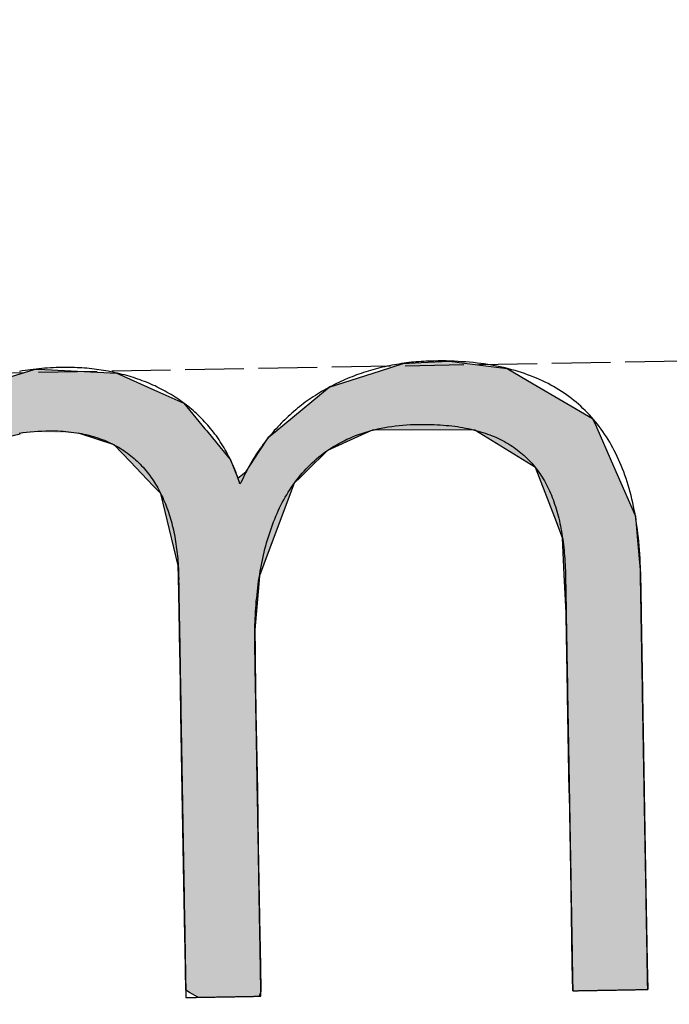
# Model space of a CAD drawing. Extents: x 1073 to 6773, y 5641 to 11966.
# Tile 9 of 58: x 3130 to 3185, y 8056 to 8139. Entities that reach past the tile are written whole.
import ezdxf

# ---------------------------------------------------------------- set-up
doc = ezdxf.new("R2010")
doc.units = 0
doc.linetypes.add('GEN3', pattern=[6.25, 5, -1.25])
doc.layers.get('0').update_dxf_attribs({"linetype": 'CONTINUOUS'})
doc.layers.add('3', color=6, linetype='GEN3')
doc.layers.add('LOGO', color=7, linetype='CONTINUOUS')

# ---------------------------------------------------------------- blocks, each defined once
blk = doc.blocks.new('*U19')
at = {"layer": 'LOGO', "color": 30, "linetype": 'CONTINUOUS'}
for p, q in [((2.813, 7.694), (3.015, 7.752)), ((3.015, 7.752), (3.042, 7.759)), ((3.042, 7.759), (3.157, 7.752)), ((3.157, 7.752), (4.045, 7.694)), ((7.287, 7.667), (7.566, 7.752)), ((7.566, 7.752), (7.79, 7.759)), ((7.79, 7.759), (8.127, 7.77)), ((8.127, 7.77), (8.205, 7.759)), ((8.205, 7.759), (8.257, 7.752)), ((8.257, 7.752), (8.845, 7.667)), ((2.06, 7.482), (2.813, 7.694)), ((4.045, 7.694), (4.497, 7.482)), ((6.653, 7.474), (7.287, 7.667)), ((8.845, 7.667), (9.162, 7.474)), ((0.001, 7.533), (0.181, 7.555)), ((0.001, 7.309), (0.001, 7.533)), ((0.845, 7.555), (0.845, 7.533)), ((0.845, 7.533), (0.85, 7.309)), ((1.842, 7.311), (2.06, 7.482)), ((4.497, 7.482), (4.86, 7.311)), ((6.099, 7.034), (6.653, 7.474)), ((9.162, 7.474), (9.885, 7.034)), ((0.001, 7.286), (0.001, 7.309)), ((0.001, 6.803), (0.001, 7.286)), ((0.85, 7.309), (0.85, 7.286)), ((0.85, 7.286), (0.85, 6.803)), ((1.434, 6.99), (1.842, 7.311)), ((4.86, 7.311), (5.115, 6.99)), ((5.98, 6.939), (6.099, 7.034)), ((9.885, 7.034), (9.925, 6.939)), ((1.316, 6.897), (1.401, 6.964)), ((1.401, 6.964), (1.434, 6.99)), ((2.84, 6.964), (2.53, 6.897)), ((3.996, 6.812), (3.56, 6.964)), ((5.115, 6.99), (5.136, 6.964)), ((5.136, 6.964), (5.257, 6.812)), ((5.9, 6.876), (5.98, 6.939)), ((7.185, 6.939), (7.036, 6.876)), ((8.433, 6.916), (7.185, 6.939)), ((9.17, 6.443), (8.433, 6.916)), ((9.925, 6.939), (9.934, 6.916)), ((9.934, 6.916), (10.131, 6.443)), ((0.001, 6.712), (0.001, 6.803)), ((0.85, 6.803), (0.85, 6.712)), ((1.046, 6.535), (1.277, 6.846)), ((1.277, 6.846), (1.316, 6.897)), ((2.292, 6.846), (1.767, 6.535)), ((2.53, 6.897), (2.292, 6.846)), ((4.188, 6.604), (3.996, 6.812)), ((5.257, 6.812), (5.423, 6.604)), ((5.779, 6.698), (5.9, 6.876)), ((7.036, 6.876), (6.617, 6.698)), ((0.001, 6.295), (0.001, 6.712)), ((0.85, 6.712), (0.85, 6.295)), ((5.614, 6.454), (5.779, 6.698)), ((6.617, 6.698), (6.362, 6.454)), ((4.399, 6.376), (4.188, 6.604)), ((5.423, 6.604), (5.511, 6.376)), ((0.9, 6.291), (1.025, 6.507)), ((1.025, 6.507), (1.046, 6.535)), ((1.75, 6.507), (1.612, 6.291)), ((1.767, 6.535), (1.75, 6.507)), ((5.511, 6.376), (5.614, 6.454)), ((6.362, 6.454), (6.28, 6.376)), ((9.397, 5.823), (9.17, 6.443)), ((10.131, 6.443), (10.39, 5.823)), ((4.468, 6.301), (4.399, 6.376)), ((4.557, 6.205), (4.468, 6.301)), ((6.202, 6.301), (6.163, 6.205)), ((6.28, 6.376), (6.202, 6.301)), ((0.001, 6.281), (0.001, 6.295)), ((0.001, 5.503), (0.001, 6.281)), ((0.85, 6.295), (0.878, 6.281)), ((0.893, 6.281), (0.9, 6.291)), ((1.606, 6.281), (1.111, 5.503)), ((1.612, 6.291), (1.606, 6.281)), ((4.757, 5.314), (4.557, 6.205)), ((6.163, 6.205), (5.811, 5.314)), ((9.489, 5.571), (9.397, 5.823)), ((10.39, 5.823), (10.408, 5.571)), ((9.503, 5.116), (9.489, 5.571)), ((10.408, 5.571), (10.44, 5.116)), ((0.001, 5.329), (0.001, 5.503)), ((1.111, 5.503), (1.086, 5.329)), ((0.001, 4.204), (0.001, 5.329)), ((1.086, 5.329), (0.923, 4.204)), ((4.758, 5.172), (4.757, 5.314)), ((5.811, 5.314), (5.754, 5.172)), ((4.759, 4.976), (4.758, 5.172)), ((5.754, 5.172), (5.734, 4.976)), ((9.517, 4.651), (9.503, 5.116)), ((10.44, 5.116), (10.44, 4.651)), ((4.759, 4.505), (4.759, 4.976)), ((5.734, 4.976), (5.686, 4.505)), ((9.518, 4.612), (9.517, 4.651)), ((9.518, 3.669), (9.518, 4.612)), ((10.44, 4.651), (10.44, 4.612)), ((10.44, 4.612), (10.44, 3.669)), ((4.759, 4.232), (4.759, 4.505)), ((5.686, 4.505), (5.683, 4.232)), ((0.001, 3.797), (0.001, 4.204)), ((0.923, 4.204), (0.923, 3.797)), ((4.759, 4.133), (4.759, 4.232)), ((4.759, 3.491), (4.759, 4.133)), ((5.683, 4.232), (5.682, 4.133)), ((5.682, 4.133), (5.682, 3.491)), ((0.001, 2.974), (0.001, 3.797)), ((0.923, 3.797), (0.923, 2.974)), ((9.518, 3.638), (9.518, 3.669)), ((9.518, 2.442), (9.518, 3.638)), ((10.44, 3.669), (10.44, 3.638)), ((10.44, 3.638), (10.44, 2.442)), ((4.759, 2.536), (4.759, 3.491)), ((5.682, 3.491), (5.682, 2.536)), ((0.001, 1.752), (0.001, 2.974)), ((0.923, 2.974), (0.923, 1.752)), ((4.759, 1.85), (4.759, 2.536)), ((5.682, 2.536), (5.682, 1.85)), ((9.518, 2.421), (9.518, 2.442)), ((10.44, 2.442), (10.44, 2.421)), ((9.518, 1.24), (9.518, 2.421)), ((10.44, 2.421), (10.44, 1.24)), ((4.759, 0.756), (4.759, 1.85)), ((5.682, 1.85), (5.682, 0.756)), ((0.001, 0.978), (0.001, 1.752)), ((0.923, 1.752), (0.923, 0.978)), ((9.518, 1.229), (9.518, 1.24)), ((9.518, 0.336), (9.518, 1.229)), ((10.44, 1.24), (10.44, 1.229)), ((10.44, 1.229), (10.44, 0.336)), ((0.001, 0.45), (0.001, 0.978)), ((0.923, 0.978), (0.923, 0.45)), ((4.759, 0.594), (4.759, 0.756)), ((5.682, 0.756), (5.682, 0.594)), ((4.759, 0.089), (4.759, 0.594)), ((5.682, 0.594), (5.682, 0.089)), ((0.001, 0.251), (0.001, 0.45)), ((0.923, 0.45), (0.923, 0.251)), ((0.001, 0.095), (0.001, 0.251)), ((0.923, 0.251), (0.923, 0.095)), ((9.518, 0.333), (9.518, 0.336)), ((9.518, 0), (9.518, 0.333)), ((10.44, 0.336), (10.44, 0.333)), ((10.44, 0.333), (10.44, 0)), ((0.001, 0), (0.001, 0.095)), ((0.923, 0.095), (0.923, 0)), ((4.806, 0.06), (4.759, 0.089)), ((4.904, 0), (4.806, 0.06)), ((5.682, 0.06), (5.659, 0)), ((5.682, 0.089), (5.682, 0.06))]:
    blk.add_line(p, q, dxfattribs=at)
at = {"layer": 'LOGO', "color": 30, "linetype": 'CONTINUOUS', "extrusion": (0, 0, -1)}
for points in [[(-3.015, 7.752), (-4.045, 7.694), (-2.813, 7.694)], [(-3.042, 7.759), (-3.157, 7.752), (-3.015, 7.752)], [(-3.015, 7.752), (-3.157, 7.752), (-4.045, 7.694)], [(-7.566, 7.752), (-8.845, 7.667), (-7.287, 7.667)], [(-7.79, 7.759), (-8.257, 7.752), (-7.566, 7.752)], [(-7.566, 7.752), (-8.257, 7.752), (-8.845, 7.667)], [(-8.127, 7.77), (-8.205, 7.759), (-7.79, 7.759)], [(-7.79, 7.759), (-8.205, 7.759), (-8.257, 7.752)], [(-2.813, 7.694), (-4.497, 7.482), (-2.06, 7.482)], [(-2.813, 7.694), (-4.045, 7.694), (-4.497, 7.482)], [(-7.287, 7.667), (-9.162, 7.474), (-6.653, 7.474)], [(-7.287, 7.667), (-8.845, 7.667), (-9.162, 7.474)], [(-0.181, 7.555), (-0.845, 7.533), (-0.001, 7.533)], [(-0.001, 7.533), (-0.85, 7.309), (-0.001, 7.309)], [(-0.001, 7.533), (-0.845, 7.533), (-0.85, 7.309)], [(-0.181, 7.555), (-0.845, 7.555), (-0.845, 7.533)], [(-2.06, 7.482), (-4.86, 7.311), (-1.842, 7.311)], [(-2.06, 7.482), (-4.497, 7.482), (-4.86, 7.311)], [(-6.653, 7.474), (-9.885, 7.034), (-6.099, 7.034)], [(-6.653, 7.474), (-9.162, 7.474), (-9.885, 7.034)], [(-0.001, 7.309), (-0.85, 7.286), (-0.001, 7.286)], [(-0.001, 7.309), (-0.85, 7.309), (-0.85, 7.286)], [(-0.001, 7.286), (-0.85, 6.803), (-0.001, 6.803)], [(-0.001, 7.286), (-0.85, 7.286), (-0.85, 6.803)], [(-1.842, 7.311), (-5.115, 6.99), (-1.434, 6.99)], [(-1.842, 7.311), (-4.86, 7.311), (-5.115, 6.99)], [(-6.099, 7.034), (-9.925, 6.939), (-5.98, 6.939)], [(-6.099, 7.034), (-9.885, 7.034), (-9.925, 6.939)], [(-1.401, 6.964), (-2.53, 6.897), (-1.316, 6.897)], [(-1.434, 6.99), (-2.84, 6.964), (-1.401, 6.964)], [(-1.401, 6.964), (-2.84, 6.964), (-2.53, 6.897)], [(-1.434, 6.99), (-2.96, 6.99), (-2.84, 6.964)], [(-2.96, 6.99), (-5.136, 6.964), (-3.56, 6.964)], [(-2.96, 6.99), (-5.115, 6.99), (-5.136, 6.964)], [(-3.56, 6.964), (-5.257, 6.812), (-3.996, 6.812)], [(-3.56, 6.964), (-5.136, 6.964), (-5.257, 6.812)], [(-5.98, 6.939), (-7.036, 6.876), (-5.9, 6.876)], [(-5.98, 6.939), (-7.185, 6.939), (-7.036, 6.876)], [(-7.185, 6.939), (-9.934, 6.916), (-8.433, 6.916)], [(-7.185, 6.939), (-9.925, 6.939), (-9.934, 6.916)], [(-8.433, 6.916), (-10.131, 6.443), (-9.17, 6.443)], [(-8.433, 6.916), (-9.934, 6.916), (-10.131, 6.443)], [(-0.001, 6.803), (-0.85, 6.712), (-0.001, 6.712)], [(-0.001, 6.803), (-0.85, 6.803), (-0.85, 6.712)], [(-1.277, 6.846), (-1.767, 6.535), (-1.046, 6.535)], [(-1.316, 6.897), (-2.292, 6.846), (-1.277, 6.846)], [(-1.277, 6.846), (-2.292, 6.846), (-1.767, 6.535)], [(-1.316, 6.897), (-2.53, 6.897), (-2.292, 6.846)], [(-3.996, 6.812), (-5.423, 6.604), (-4.188, 6.604)], [(-3.996, 6.812), (-5.257, 6.812), (-5.423, 6.604)], [(-5.9, 6.876), (-6.617, 6.698), (-5.779, 6.698)], [(-5.9, 6.876), (-7.036, 6.876), (-6.617, 6.698)], [(-0.001, 6.712), (-0.85, 6.295), (-0.001, 6.295)], [(-0.001, 6.712), (-0.85, 6.712), (-0.85, 6.295)], [(-5.779, 6.698), (-6.362, 6.454), (-5.614, 6.454)], [(-5.779, 6.698), (-6.617, 6.698), (-6.362, 6.454)], [(-4.188, 6.604), (-5.511, 6.376), (-4.399, 6.376)], [(-4.188, 6.604), (-5.423, 6.604), (-5.511, 6.376)], [(-1.025, 6.507), (-1.612, 6.291), (-0.9, 6.291)], [(-1.046, 6.535), (-1.75, 6.507), (-1.025, 6.507)], [(-1.025, 6.507), (-1.75, 6.507), (-1.612, 6.291)], [(-1.046, 6.535), (-1.767, 6.535), (-1.75, 6.507)], [(-5.614, 6.454), (-6.28, 6.376), (-5.511, 6.376)], [(-5.614, 6.454), (-6.362, 6.454), (-6.28, 6.376)], [(-9.17, 6.443), (-10.39, 5.823), (-9.397, 5.823)], [(-9.17, 6.443), (-10.131, 6.443), (-10.39, 5.823)], [(-4.399, 6.376), (-6.202, 6.301), (-4.468, 6.301)], [(-4.399, 6.376), (-6.28, 6.376), (-6.202, 6.301)], [(-4.468, 6.301), (-6.163, 6.205), (-4.557, 6.205)], [(-4.468, 6.301), (-6.202, 6.301), (-6.163, 6.205)], [(-0.001, 6.295), (-0.878, 6.281), (-0.001, 6.281)], [(-0.001, 6.295), (-0.85, 6.295), (-0.878, 6.281)], [(-0.001, 6.281), (-1.111, 5.503), (-0.001, 5.503)], [(-0.001, 6.281), (-1.606, 6.281), (-1.111, 5.503)], [(-0.9, 6.291), (-1.606, 6.281), (-0.893, 6.281)], [(-0.9, 6.291), (-1.612, 6.291), (-1.606, 6.281)], [(-4.557, 6.205), (-5.811, 5.314), (-4.757, 5.314)], [(-4.557, 6.205), (-6.163, 6.205), (-5.811, 5.314)], [(-9.397, 5.823), (-10.408, 5.571), (-9.489, 5.571)], [(-9.397, 5.823), (-10.39, 5.823), (-10.408, 5.571)], [(-9.489, 5.571), (-10.44, 5.116), (-9.503, 5.116)], [(-9.489, 5.571), (-10.408, 5.571), (-10.44, 5.116)], [(-0.001, 5.503), (-1.086, 5.329), (-0.001, 5.329)], [(-0.001, 5.503), (-1.111, 5.503), (-1.086, 5.329)], [(-0.001, 5.329), (-0.923, 4.204), (-0.001, 4.204)], [(-0.001, 5.329), (-1.086, 5.329), (-0.923, 4.204)], [(-4.757, 5.314), (-5.754, 5.172), (-4.758, 5.172)], [(-4.757, 5.314), (-5.811, 5.314), (-5.754, 5.172)], [(-4.758, 5.172), (-5.734, 4.976), (-4.759, 4.976)], [(-4.758, 5.172), (-5.754, 5.172), (-5.734, 4.976)], [(-9.503, 5.116), (-10.44, 4.651), (-9.517, 4.651)], [(-9.503, 5.116), (-10.44, 5.116), (-10.44, 4.651)], [(-4.759, 4.976), (-5.686, 4.505), (-4.759, 4.505)], [(-4.759, 4.976), (-5.734, 4.976), (-5.686, 4.505)], [(-9.517, 4.651), (-10.44, 4.612), (-9.518, 4.612)], [(-9.517, 4.651), (-10.44, 4.651), (-10.44, 4.612)], [(-9.518, 4.612), (-10.44, 3.669), (-9.518, 3.669)], [(-9.518, 4.612), (-10.44, 4.612), (-10.44, 3.669)], [(-4.759, 4.505), (-5.683, 4.232), (-4.759, 4.232)], [(-4.759, 4.505), (-5.686, 4.505), (-5.683, 4.232)], [(-0.001, 4.204), (-0.923, 3.797), (-0.001, 3.797)], [(-0.001, 4.204), (-0.923, 4.204), (-0.923, 3.797)], [(-4.759, 4.232), (-5.682, 4.133), (-4.759, 4.133)], [(-4.759, 4.232), (-5.683, 4.232), (-5.682, 4.133)], [(-4.759, 4.133), (-5.682, 3.491), (-4.759, 3.491)], [(-4.759, 4.133), (-5.682, 4.133), (-5.682, 3.491)], [(-0.001, 3.797), (-0.923, 2.974), (-0.001, 2.974)], [(-0.001, 3.797), (-0.923, 3.797), (-0.923, 2.974)], [(-9.518, 3.669), (-10.44, 3.638), (-9.518, 3.638)], [(-9.518, 3.669), (-10.44, 3.669), (-10.44, 3.638)], [(-9.518, 3.638), (-10.44, 2.442), (-9.518, 2.442)], [(-9.518, 3.638), (-10.44, 3.638), (-10.44, 2.442)], [(-4.759, 3.491), (-5.682, 2.536), (-4.759, 2.536)], [(-4.759, 3.491), (-5.682, 3.491), (-5.682, 2.536)], [(-0.001, 2.974), (-0.923, 1.752), (-0.001, 1.752)], [(-0.001, 2.974), (-0.923, 2.974), (-0.923, 1.752)], [(-4.759, 2.536), (-5.682, 1.85), (-4.759, 1.85)], [(-4.759, 2.536), (-5.682, 2.536), (-5.682, 1.85)], [(-9.518, 2.442), (-10.44, 2.421), (-9.518, 2.421)], [(-9.518, 2.442), (-10.44, 2.442), (-10.44, 2.421)], [(-9.518, 2.421), (-10.44, 1.24), (-9.518, 1.24)], [(-9.518, 2.421), (-10.44, 2.421), (-10.44, 1.24)], [(-4.759, 1.85), (-5.682, 0.756), (-4.759, 0.756)], [(-4.759, 1.85), (-5.682, 1.85), (-5.682, 0.756)], [(-0.001, 1.752), (-0.923, 0.978), (-0.001, 0.978)], [(-0.001, 1.752), (-0.923, 1.752), (-0.923, 0.978)], [(-9.518, 1.24), (-10.44, 1.229), (-9.518, 1.229)], [(-9.518, 1.24), (-10.44, 1.24), (-10.44, 1.229)], [(-9.518, 1.229), (-10.44, 0.336), (-9.518, 0.336)], [(-9.518, 1.229), (-10.44, 1.229), (-10.44, 0.336)], [(-0.001, 0.978), (-0.923, 0.45), (-0.001, 0.45)], [(-0.001, 0.978), (-0.923, 0.978), (-0.923, 0.45)], [(-4.759, 0.756), (-5.682, 0.594), (-4.759, 0.594)], [(-4.759, 0.756), (-5.682, 0.756), (-5.682, 0.594)], [(-4.759, 0.594), (-5.682, 0.089), (-4.759, 0.089)], [(-4.759, 0.594), (-5.682, 0.594), (-5.682, 0.089)], [(-0.001, 0.45), (-0.923, 0.251), (-0.001, 0.251)], [(-0.001, 0.45), (-0.923, 0.45), (-0.923, 0.251)], [(-0.001, 0.251), (-0.923, 0.095), (-0.001, 0.095)], [(-0.001, 0.251), (-0.923, 0.251), (-0.923, 0.095)], [(-9.518, 0.336), (-10.44, 0.333), (-9.518, 0.333)], [(-9.518, 0.336), (-10.44, 0.336), (-10.44, 0.333)], [(-9.518, 0.333), (-10.44, 0), (-9.518, 0)], [(-9.518, 0.333), (-10.44, 0.333), (-10.44, 0)], [(-0.001, 0.095), (-0.923, 0), (-0.001, 0)], [(-0.001, 0.095), (-0.923, 0.095), (-0.923, 0)], [(-4.759, 0.089), (-5.682, 0.06), (-4.806, 0.06)], [(-4.759, 0.089), (-5.682, 0.089), (-5.682, 0.06)], [(-4.806, 0.06), (-5.659, 0), (-4.904, 0)], [(-4.806, 0.06), (-5.682, 0.06), (-5.659, 0)]]:
    blk.add_solid(points, dxfattribs=at)
blk = doc.blocks.new('KLAUS')
at = {"layer": 'LOGO'}
blk.add_polyline3d([(2.83, 6.978, 0), (2.875, 6.983, 0), (2.92, 6.987, 0), (2.966, 6.991, 0), (3.013, 6.994, 0), (3.061, 6.996, 0), (3.109, 6.997, 0), (3.157, 6.998, 0), (3.199, 6.998, 0), (3.234, 6.998, 0), (3.269, 6.997, 0), (3.304, 6.995, 0), (3.338, 6.993, 0), (3.372, 6.99, 0), (3.405, 6.987, 0), (3.438, 6.983, 0), (3.47, 6.979, 0), (3.502, 6.974, 0), (3.533, 6.969, 0), (3.564, 6.963, 0), (3.595, 6.957, 0), (3.625, 6.951, 0), (3.654, 6.944, 0), (3.684, 6.936, 0), (3.712, 6.928, 0), (3.741, 6.919, 0), (3.768, 6.91, 0), (3.796, 6.901, 0), (3.823, 6.891, 0), (3.849, 6.881, 0), (3.876, 6.87, 0), (3.901, 6.859, 0), (3.926, 6.847, 0), (3.951, 6.835, 0), (3.976, 6.823, 0), (4, 6.81, 0), (4.023, 6.796, 0), (4.047, 6.783, 0), (4.069, 6.768, 0), (4.092, 6.754, 0), (4.114, 6.739, 0), (4.135, 6.724, 0), (4.156, 6.708, 0), (4.177, 6.692, 0), (4.197, 6.675, 0), (4.217, 6.658, 0), (4.237, 6.641, 0), (4.256, 6.623, 0), (4.275, 6.605, 0), (4.293, 6.587, 0), (4.311, 6.568, 0), (4.329, 6.549, 0), (4.346, 6.53, 0), (4.363, 6.51, 0), (4.379, 6.49, 0), (4.395, 6.47, 0), (4.411, 6.449, 0), (4.426, 6.428, 0), (4.441, 6.407, 0), (4.456, 6.385, 0), (4.47, 6.363, 0), (4.484, 6.341, 0), (4.497, 6.318, 0), (4.51, 6.295, 0), (4.523, 6.272, 0), (4.535, 6.248, 0), (4.547, 6.225, 0), (4.559, 6.2, 0), (4.57, 6.176, 0), (4.581, 6.152, 0), (4.592, 6.127, 0), (4.602, 6.102, 0), (4.612, 6.076, 0), (4.622, 6.05, 0), (4.631, 6.025, 0), (4.64, 5.998, 0), (4.649, 5.972, 0), (4.657, 5.945, 0), (4.665, 5.918, 0), (4.672, 5.891, 0), (4.679, 5.864, 0), (4.686, 5.837, 0), (4.693, 5.809, 0), (4.699, 5.781, 0), (4.705, 5.753, 0), (4.711, 5.724, 0), (4.716, 5.696, 0), (4.721, 5.667, 0), (4.726, 5.638, 0), (4.73, 5.609, 0), (4.734, 5.58, 0), (4.738, 5.55, 0), (4.741, 5.52, 0), (4.745, 5.491, 0), (4.747, 5.461, 0), (4.75, 5.43, 0), (4.752, 5.4, 0), (4.754, 5.37, 0), (4.756, 5.339, 0), (4.757, 5.308, 0), (4.758, 5.277, 0), (4.759, 5.246, 0), (4.76, 5.215, 0), (4.76, 5.184, 0), (4.76, 5.153, 0), (4.759, 5.124, 0), (4.759, 5.122, 0), (4.759, 5.117, 0), (4.759, 5.109, 0), (4.759, 5.098, 0), (4.759, 5.084, 0), (4.759, 5.067, 0), (4.759, 5.047, 0), (4.759, 5.024, 0), (4.759, 4.999, 0), (4.759, 4.971, 0), (4.759, 4.94, 0), (4.759, 4.907, 0), (4.759, 4.872, 0), (4.759, 4.834, 0), (4.759, 4.794, 0), (4.759, 4.751, 0), (4.759, 4.707, 0), (4.759, 4.66, 0), (4.759, 4.611, 0), (4.759, 4.561, 0), (4.759, 4.508, 0), (4.759, 4.454, 0), (4.759, 4.397, 0), (4.759, 4.34, 0), (4.759, 4.28, 0), (4.759, 4.219, 0), (4.759, 4.156, 0), (4.759, 4.092, 0), (4.759, 4.027, 0), (4.759, 3.96, 0), (4.759, 3.892, 0), (4.759, 3.823, 0), (4.759, 3.753, 0), (4.759, 3.682, 0), (4.759, 3.61, 0), (4.759, 3.536, 0), (4.759, 3.463, 0), (4.759, 3.388, 0), (4.759, 3.312, 0), (4.759, 3.236, 0), (4.759, 3.16, 0), (4.759, 3.082, 0), (4.759, 3.005, 0), (4.759, 2.927, 0), (4.759, 2.849, 0), (4.759, 2.77, 0), (4.759, 2.691, 0), (4.759, 2.613, 0), (4.759, 2.534, 0), (4.759, 2.455, 0), (4.759, 2.376, 0), (4.759, 2.298, 0), (4.759, 2.219, 0), (4.759, 2.141, 0), (4.759, 2.063, 0), (4.759, 1.986, 0), (4.759, 1.909, 0), (4.759, 1.833, 0), (4.759, 1.757, 0), (4.759, 1.682, 0), (4.759, 1.608, 0), (4.759, 1.535, 0), (4.759, 1.462, 0), (4.759, 1.391, 0), (4.759, 1.32, 0), (4.759, 1.251, 0), (4.759, 1.183, 0), (4.759, 1.116, 0), (4.759, 1.05, 0), (4.759, 0.985, 0), (4.759, 0.922, 0), (4.759, 0.861, 0), (4.759, 0.801, 0), (4.759, 0.743, 0), (4.759, 0.686, 0), (4.759, 0.631, 0), (4.759, 0.578, 0), (4.759, 0.527, 0), (4.759, 0.478, 0), (4.759, 0.43, 0), (4.759, 0.385, 0), (4.759, 0.342, 0), (4.759, 0.301, 0), (4.759, 0.263, 0), (4.759, 0.227, 0), (4.759, 0.193, 0), (4.759, 0.162, 0), (4.759, 0.133, 0), (4.759, 0.107, 0), (4.759, 0.083, 0), (4.759, 0.063, 0), (4.759, 0.045, 0), (4.759, 0.03, 0), (4.759, 0.018, 0), (4.759, 0.009, 0), (4.759, 0.003, 0), (4.759, 0, 0), (4.76, 0, 0), (4.76, 0, 0), (4.761, 0, 0), (4.763, 0, 0), (4.765, 0, 0), (4.768, 0, 0), (4.772, 0, 0), (4.775, 0, 0), (4.78, 0, 0), (4.785, 0, 0), (4.79, 0, 0), (4.796, 0, 0), (4.802, 0, 0), (4.808, 0, 0), (4.815, 0, 0), (4.823, 0, 0), (4.831, 0, 0), (4.839, 0, 0), (4.848, 0, 0), (4.856, 0, 0), (4.866, 0, 0), (4.875, 0, 0), (4.885, 0, 0), (4.896, 0, 0), (4.906, 0, 0), (4.917, 0, 0), (4.928, 0, 0), (4.94, 0, 0), (4.951, 0, 0), (4.963, 0, 0), (4.975, 0, 0), (4.988, 0, 0), (5, 0, 0), (5.013, 0, 0), (5.026, 0, 0), (5.039, 0, 0), (5.052, 0, 0), (5.066, 0, 0), (5.079, 0, 0), (5.093, 0, 0), (5.106, 0, 0), (5.12, 0, 0), (5.134, 0, 0), (5.148, 0, 0), (5.162, 0, 0), (5.176, 0, 0), (5.191, 0, 0), (5.205, 0, 0), (5.219, 0, 0), (5.233, 0, 0), (5.247, 0, 0), (5.261, 0, 0), (5.276, 0, 0), (5.29, 0, 0), (5.304, 0, 0), (5.318, 0, 0), (5.332, 0, 0), (5.345, 0, 0), (5.359, 0, 0), (5.373, 0, 0), (5.386, 0, 0), (5.399, 0, 0), (5.412, 0, 0), (5.425, 0, 0), (5.438, 0, 0), (5.451, 0, 0), (5.463, 0, 0), (5.475, 0, 0), (5.487, 0, 0), (5.499, 0, 0), (5.51, 0, 0), (5.522, 0, 0), (5.532, 0, 0), (5.543, 0, 0), (5.553, 0, 0), (5.564, 0, 0), (5.573, 0, 0), (5.583, 0, 0), (5.592, 0, 0), (5.6, 0, 0), (5.609, 0, 0), (5.617, 0, 0), (5.624, 0, 0), (5.631, 0, 0), (5.638, 0, 0), (5.644, 0, 0), (5.65, 0, 0), (5.655, 0, 0), (5.66, 0, 0), (5.665, 0, 0), (5.669, 0, 0), (5.672, 0, 0), (5.675, 0, 0), (5.678, 0, 0), (5.68, 0, 0), (5.681, 0, 0), (5.682, 0, 0), (5.682, 0, 0), (5.682, 0.001, 0), (5.682, 0.006, 0), (5.682, 0.013, 0), (5.682, 0.022, 0), (5.682, 0.034, 0), (5.682, 0.048, 0), (5.682, 0.065, 0), (5.682, 0.084, 0), (5.682, 0.105, 0), (5.682, 0.129, 0), (5.682, 0.154, 0), (5.682, 0.182, 0), (5.682, 0.212, 0), (5.682, 0.243, 0), (5.682, 0.277, 0), (5.682, 0.312, 0), (5.682, 0.35, 0), (5.682, 0.389, 0), (5.682, 0.429, 0), (5.682, 0.472, 0), (5.682, 0.516, 0), (5.682, 0.561, 0), (5.682, 0.608, 0), (5.682, 0.656, 0), (5.682, 0.706, 0), (5.682, 0.757, 0), (5.682, 0.809, 0), (5.682, 0.863, 0), (5.682, 0.918, 0), (5.682, 0.973, 0), (5.682, 1.03, 0), (5.682, 1.088, 0), (5.682, 1.146, 0), (5.682, 1.206, 0), (5.682, 1.266, 0), (5.682, 1.327, 0), (5.682, 1.389, 0), (5.682, 1.451, 0), (5.682, 1.514, 0), (5.682, 1.578, 0), (5.682, 1.642, 0), (5.682, 1.706, 0), (5.682, 1.771, 0), (5.682, 1.836, 0), (5.682, 1.901, 0), (5.682, 1.967, 0), (5.682, 2.032, 0), (5.682, 2.098, 0), (5.682, 2.164, 0), (5.682, 2.23, 0), (5.682, 2.295, 0), (5.682, 2.361, 0), (5.682, 2.426, 0), (5.682, 2.491, 0), (5.682, 2.556, 0), (5.682, 2.621, 0), (5.682, 2.685, 0), (5.682, 2.748, 0), (5.682, 2.811, 0), (5.682, 2.874, 0), (5.682, 2.936, 0), (5.682, 2.997, 0), (5.682, 3.057, 0), (5.682, 3.117, 0), (5.682, 3.176, 0), (5.682, 3.234, 0), (5.682, 3.291, 0), (5.682, 3.346, 0), (5.682, 3.401, 0), (5.682, 3.455, 0), (5.682, 3.507, 0), (5.682, 3.559, 0), (5.682, 3.609, 0), (5.682, 3.657, 0), (5.682, 3.704, 0), (5.682, 3.75, 0), (5.682, 3.794, 0), (5.682, 3.837, 0), (5.682, 3.878, 0), (5.682, 3.917, 0), (5.682, 3.955, 0), (5.682, 3.991, 0), (5.682, 4.025, 0), (5.682, 4.057, 0), (5.682, 4.087, 0), (5.682, 4.115, 0), (5.682, 4.141, 0), (5.682, 4.165, 0), (5.682, 4.187, 0), (5.682, 4.206, 0), (5.682, 4.223, 0), (5.682, 4.238, 0), (5.682, 4.25, 0), (5.682, 4.26, 0), (5.682, 4.268, 0), (5.682, 4.273, 0), (5.682, 4.275, 0), (5.682, 4.304, 0), (5.682, 4.347, 0), (5.683, 4.39, 0), (5.684, 4.433, 0), (5.685, 4.476, 0), (5.687, 4.519, 0), (5.688, 4.562, 0), (5.691, 4.604, 0), (5.693, 4.647, 0), (5.696, 4.689, 0), (5.699, 4.732, 0), (5.703, 4.774, 0), (5.706, 4.816, 0), (5.71, 4.858, 0), (5.715, 4.899, 0), (5.72, 4.941, 0), (5.725, 4.982, 0), (5.731, 5.023, 0), (5.737, 5.064, 0), (5.743, 5.105, 0), (5.75, 5.145, 0), (5.757, 5.186, 0), (5.764, 5.226, 0), (5.772, 5.266, 0), (5.78, 5.305, 0), (5.789, 5.345, 0), (5.798, 5.384, 0), (5.807, 5.422, 0), (5.817, 5.461, 0), (5.827, 5.499, 0), (5.838, 5.537, 0), (5.849, 5.575, 0), (5.861, 5.612, 0), (5.873, 5.649, 0), (5.885, 5.686, 0), (5.898, 5.722, 0), (5.911, 5.758, 0), (5.925, 5.794, 0), (5.939, 5.829, 0), (5.954, 5.864, 0), (5.969, 5.899, 0), (5.984, 5.933, 0), (6, 5.967, 0), (6.017, 6, 0), (6.034, 6.034, 0), (6.051, 6.066, 0), (6.069, 6.098, 0), (6.088, 6.13, 0), (6.107, 6.161, 0), (6.126, 6.192, 0), (6.146, 6.223, 0), (6.167, 6.253, 0), (6.188, 6.282, 0), (6.209, 6.311, 0), (6.231, 6.34, 0), (6.254, 6.368, 0), (6.277, 6.396, 0), (6.301, 6.423, 0), (6.325, 6.449, 0), (6.35, 6.475, 0), (6.375, 6.501, 0), (6.401, 6.526, 0), (6.427, 6.55, 0), (6.454, 6.574, 0), (6.482, 6.597, 0), (6.51, 6.62, 0), (6.539, 6.642, 0), (6.568, 6.664, 0), (6.598, 6.685, 0), (6.629, 6.705, 0), (6.66, 6.725, 0), (6.691, 6.744, 0), (6.724, 6.762, 0), (6.757, 6.78, 0), (6.79, 6.798, 0), (6.824, 6.814, 0), (6.859, 6.83, 0), (6.894, 6.845, 0), (6.93, 6.86, 0), (6.967, 6.874, 0), (7.004, 6.887, 0), (7.042, 6.9, 0), (7.081, 6.911, 0), (7.12, 6.922, 0), (7.16, 6.933, 0), (7.201, 6.942, 0), (7.242, 6.951, 0), (7.284, 6.959, 0), (7.326, 6.967, 0), (7.37, 6.974, 0), (7.414, 6.979, 0), (7.458, 6.984, 0), (7.504, 6.989, 0), (7.55, 6.992, 0), (7.596, 6.995, 0), (7.644, 6.997, 0), (7.692, 6.998, 0), (7.739, 6.998, 0), (7.78, 6.998, 0), (7.819, 6.997, 0), (7.858, 6.996, 0), (7.897, 6.995, 0), (7.935, 6.993, 0), (7.973, 6.99, 0), (8.01, 6.987, 0), (8.046, 6.984, 0), (8.082, 6.98, 0), (8.118, 6.976, 0), (8.153, 6.972, 0), (8.187, 6.967, 0), (8.221, 6.962, 0), (8.254, 6.956, 0), (8.287, 6.95, 0), (8.32, 6.943, 0), (8.352, 6.936, 0), (8.383, 6.929, 0), (8.414, 6.921, 0), (8.445, 6.912, 0), (8.475, 6.904, 0), (8.504, 6.895, 0), (8.533, 6.885, 0), (8.562, 6.875, 0), (8.59, 6.865, 0), (8.617, 6.854, 0), (8.644, 6.843, 0), (8.671, 6.832, 0), (8.697, 6.82, 0), (8.723, 6.808, 0), (8.748, 6.795, 0), (8.773, 6.782, 0), (8.797, 6.768, 0), (8.821, 6.754, 0), (8.845, 6.74, 0), (8.868, 6.725, 0), (8.89, 6.71, 0), (8.912, 6.694, 0), (8.934, 6.678, 0), (8.955, 6.662, 0), (8.976, 6.645, 0), (8.996, 6.628, 0), (9.016, 6.611, 0), (9.036, 6.593, 0), (9.055, 6.574, 0), (9.073, 6.555, 0), (9.092, 6.536, 0), (9.109, 6.517, 0), (9.127, 6.497, 0), (9.144, 6.477, 0), (9.16, 6.456, 0), (9.176, 6.435, 0), (9.192, 6.413, 0), (9.207, 6.391, 0), (9.222, 6.369, 0), (9.237, 6.347, 0), (9.251, 6.323, 0), (9.265, 6.3, 0), (9.278, 6.276, 0), (9.291, 6.252, 0), (9.304, 6.227, 0), (9.316, 6.202, 0), (9.327, 6.177, 0), (9.339, 6.151, 0), (9.35, 6.125, 0), (9.361, 6.099, 0), (9.371, 6.072, 0), (9.381, 6.045, 0), (9.39, 6.017, 0), (9.399, 5.989, 0), (9.408, 5.961, 0), (9.417, 5.932, 0), (9.425, 5.903, 0), (9.433, 5.873, 0), (9.44, 5.843, 0), (9.447, 5.813, 0), (9.454, 5.782, 0), (9.46, 5.751, 0), (9.466, 5.72, 0), (9.472, 5.688, 0), (9.477, 5.656, 0), (9.482, 5.623, 0), (9.487, 5.59, 0), (9.491, 5.557, 0), (9.495, 5.523, 0), (9.499, 5.489, 0), (9.502, 5.455, 0), (9.505, 5.42, 0), (9.508, 5.385, 0), (9.51, 5.35, 0), (9.512, 5.314, 0), (9.514, 5.278, 0), (9.515, 5.241, 0), (9.516, 5.204, 0), (9.517, 5.167, 0), (9.518, 5.129, 0), (9.518, 5.091, 0), (9.518, 5.08, 0), (9.518, 5.076, 0), (9.518, 5.069, 0), (9.518, 5.059, 0), (9.518, 5.046, 0), (9.518, 5.03, 0), (9.518, 5.011, 0), (9.518, 4.99, 0), (9.518, 4.966, 0), (9.518, 4.939, 0), (9.518, 4.91, 0), (9.518, 4.878, 0), (9.518, 4.844, 0), (9.518, 4.807, 0), (9.518, 4.768, 0), (9.518, 4.727, 0), (9.518, 4.683, 0), (9.518, 4.638, 0), (9.518, 4.59, 0), (9.518, 4.541, 0), (9.518, 4.49, 0), (9.518, 4.436, 0), (9.518, 4.381, 0), (9.518, 4.325, 0), (9.518, 4.266, 0), (9.518, 4.206, 0), (9.518, 4.145, 0), (9.518, 4.082, 0), (9.518, 4.017, 0), (9.518, 3.952, 0), (9.518, 3.885, 0), (9.518, 3.817, 0), (9.518, 3.748, 0), (9.518, 3.677, 0), (9.518, 3.606, 0), (9.518, 3.534, 0), (9.518, 3.461, 0), (9.518, 3.387, 0), (9.518, 3.313, 0), (9.518, 3.237, 0), (9.518, 3.162, 0), (9.518, 3.085, 0), (9.518, 3.009, 0), (9.518, 2.931, 0), (9.518, 2.854, 0), (9.518, 2.776, 0), (9.518, 2.698, 0), (9.518, 2.62, 0), (9.518, 2.542, 0), (9.518, 2.464, 0), (9.518, 2.386, 0), (9.518, 2.308, 0), (9.518, 2.23, 0), (9.518, 2.152, 0), (9.518, 2.075, 0), (9.518, 1.998, 0), (9.518, 1.922, 0), (9.518, 1.846, 0), (9.518, 1.771, 0), (9.518, 1.696, 0), (9.518, 1.622, 0), (9.518, 1.549, 0), (9.518, 1.477, 0), (9.518, 1.406, 0), (9.518, 1.336, 0), (9.518, 1.266, 0), (9.518, 1.198, 0), (9.518, 1.131, 0), (9.518, 1.066, 0), (9.518, 1.001, 0), (9.518, 0.938, 0), (9.518, 0.877, 0), (9.518, 0.817, 0), (9.518, 0.758, 0), (9.518, 0.701, 0), (9.518, 0.646, 0), (9.518, 0.593, 0), (9.518, 0.541, 0), (9.518, 0.492, 0), (9.518, 0.444, 0), (9.518, 0.399, 0), (9.518, 0.355, 0), (9.518, 0.314, 0), (9.518, 0.275, 0), (9.518, 0.238, 0), (9.518, 0.204, 0), (9.518, 0.172, 0), (9.518, 0.142, 0), (9.518, 0.115, 0), (9.518, 0.091, 0), (9.518, 0.07, 0), (9.518, 0.051, 0), (9.518, 0.035, 0), (9.518, 0.022, 0), (9.518, 0.012, 0), (9.518, 0.004, 0), (9.518, 0, 0), (9.518, 0, 0), (9.518, 0, 0), (9.519, 0, 0), (9.521, 0, 0), (9.523, 0, 0), (9.526, 0, 0), (9.529, 0, 0), (9.532, 0, 0), (9.537, 0, 0), (9.541, 0, 0), (9.546, 0, 0), (9.552, 0, 0), (9.558, 0, 0), (9.564, 0, 0), (9.571, 0, 0), (9.579, 0, 0), (9.586, 0, 0), (9.594, 0, 0), (9.603, 0, 0), (9.612, 0, 0), (9.621, 0, 0), (9.63, 0, 0), (9.64, 0, 0), (9.65, 0, 0), (9.661, 0, 0), (9.671, 0, 0), (9.682, 0, 0), (9.694, 0, 0), (9.705, 0, 0), (9.717, 0, 0), (9.729, 0, 0), (9.741, 0, 0), (9.754, 0, 0), (9.767, 0, 0), (9.779, 0, 0), (9.792, 0, 0), (9.806, 0, 0), (9.819, 0, 0), (9.832, 0, 0), (9.846, 0, 0), (9.86, 0, 0), (9.874, 0, 0), (9.887, 0, 0), (9.901, 0, 0), (9.915, 0, 0), (9.93, 0, 0), (9.944, 0, 0), (9.958, 0, 0), (9.972, 0, 0), (9.986, 0, 0), (10.001, 0, 0), (10.015, 0, 0), (10.029, 0, 0), (10.043, 0, 0), (10.057, 0, 0), (10.071, 0, 0), (10.085, 0, 0), (10.099, 0, 0), (10.112, 0, 0), (10.126, 0, 0), (10.139, 0, 0), (10.153, 0, 0), (10.166, 0, 0), (10.179, 0, 0), (10.192, 0, 0), (10.204, 0, 0), (10.217, 0, 0), (10.229, 0, 0), (10.241, 0, 0), (10.253, 0, 0), (10.265, 0, 0), (10.276, 0, 0), (10.287, 0, 0), (10.298, 0, 0), (10.308, 0, 0), (10.318, 0, 0), (10.328, 0, 0), (10.338, 0, 0), (10.347, 0, 0), (10.356, 0, 0), (10.364, 0, 0), (10.372, 0, 0), (10.38, 0, 0), (10.387, 0, 0), (10.394, 0, 0), (10.4, 0, 0), (10.406, 0, 0), (10.412, 0, 0), (10.417, 0, 0), (10.422, 0, 0), (10.426, 0, 0), (10.43, 0, 0), (10.433, 0, 0), (10.435, 0, 0), (10.437, 0, 0), (10.439, 0, 0), (10.44, 0, 0), (10.44, 0, 0), (10.44, 0, 0), (10.44, 0.005, 0), (10.44, 0.012, 0), (10.44, 0.022, 0), (10.44, 0.035, 0), (10.44, 0.051, 0), (10.44, 0.07, 0), (10.44, 0.092, 0), (10.44, 0.116, 0), (10.44, 0.143, 0), (10.44, 0.173, 0), (10.44, 0.205, 0), (10.44, 0.24, 0), (10.44, 0.277, 0), (10.44, 0.317, 0), (10.44, 0.358, 0), (10.44, 0.402, 0), (10.44, 0.448, 0), (10.44, 0.496, 0), (10.44, 0.546, 0), (10.44, 0.598, 0), (10.44, 0.652, 0), (10.44, 0.707, 0), (10.44, 0.765, 0), (10.44, 0.824, 0), (10.44, 0.884, 0), (10.44, 0.946, 0), (10.44, 1.01, 0), (10.44, 1.075, 0), (10.44, 1.141, 0), (10.44, 1.209, 0), (10.44, 1.277, 0), (10.44, 1.347, 0), (10.44, 1.418, 0), (10.44, 1.49, 0), (10.44, 1.563, 0), (10.44, 1.636, 0), (10.44, 1.711, 0), (10.44, 1.786, 0), (10.44, 1.862, 0), (10.44, 1.938, 0), (10.44, 2.015, 0), (10.44, 2.093, 0), (10.44, 2.171, 0), (10.44, 2.249, 0), (10.44, 2.327, 0), (10.44, 2.406, 0), (10.44, 2.485, 0), (10.44, 2.564, 0), (10.44, 2.643, 0), (10.44, 2.721, 0), (10.44, 2.8, 0), (10.44, 2.878, 0), (10.44, 2.957, 0), (10.44, 3.034, 0), (10.44, 3.112, 0), (10.44, 3.189, 0), (10.44, 3.265, 0), (10.44, 3.341, 0), (10.44, 3.416, 0), (10.44, 3.491, 0), (10.44, 3.564, 0), (10.44, 3.637, 0), (10.44, 3.709, 0), (10.44, 3.78, 0), (10.44, 3.85, 0), (10.44, 3.918, 0), (10.44, 3.986, 0), (10.44, 4.052, 0), (10.44, 4.117, 0), (10.44, 4.18, 0), (10.44, 4.242, 0), (10.44, 4.303, 0), (10.44, 4.362, 0), (10.44, 4.419, 0), (10.44, 4.475, 0), (10.44, 4.528, 0), (10.44, 4.58, 0), (10.44, 4.63, 0), (10.44, 4.678, 0), (10.44, 4.724, 0), (10.44, 4.768, 0), (10.44, 4.809, 0), (10.44, 4.848, 0), (10.44, 4.885, 0), (10.44, 4.92, 0), (10.44, 4.952, 0), (10.44, 4.982, 0), (10.44, 5.009, 0), (10.44, 5.033, 0), (10.44, 5.055, 0), (10.44, 5.073, 0), (10.44, 5.089, 0), (10.44, 5.102, 0), (10.44, 5.112, 0), (10.44, 5.119, 0), (10.44, 5.123, 0), (10.44, 5.14, 0), (10.44, 5.194, 0), (10.439, 5.248, 0), (10.438, 5.302, 0), (10.435, 5.354, 0), (10.433, 5.407, 0), (10.43, 5.458, 0), (10.426, 5.509, 0), (10.422, 5.56, 0), (10.417, 5.61, 0), (10.412, 5.659, 0), (10.406, 5.708, 0), (10.4, 5.756, 0), (10.393, 5.803, 0), (10.386, 5.85, 0), (10.378, 5.897, 0), (10.37, 5.943, 0), (10.361, 5.988, 0), (10.351, 6.032, 0), (10.341, 6.077, 0), (10.33, 6.12, 0), (10.319, 6.163, 0), (10.308, 6.205, 0), (10.296, 6.247, 0), (10.283, 6.288, 0), (10.27, 6.329, 0), (10.256, 6.369, 0), (10.242, 6.409, 0), (10.227, 6.448, 0), (10.212, 6.486, 0), (10.196, 6.524, 0), (10.179, 6.561, 0), (10.162, 6.598, 0), (10.145, 6.634, 0), (10.127, 6.669, 0), (10.109, 6.704, 0), (10.09, 6.739, 0), (10.07, 6.772, 0), (10.05, 6.806, 0), (10.029, 6.838, 0), (10.008, 6.87, 0), (9.987, 6.902, 0), (9.965, 6.933, 0), (9.942, 6.963, 0), (9.919, 6.993, 0), (9.895, 7.022, 0), (9.871, 7.051, 0), (9.846, 7.079, 0), (9.821, 7.107, 0), (9.795, 7.134, 0), (9.768, 7.16, 0), (9.742, 7.186, 0), (9.714, 7.212, 0), (9.686, 7.236, 0), (9.658, 7.26, 0), (9.629, 7.284, 0), (9.599, 7.307, 0), (9.569, 7.33, 0), (9.539, 7.352, 0), (9.508, 7.373, 0), (9.476, 7.394, 0), (9.444, 7.414, 0), (9.412, 7.434, 0), (9.379, 7.453, 0), (9.345, 7.472, 0), (9.311, 7.49, 0), (9.276, 7.507, 0), (9.241, 7.524, 0), (9.205, 7.54, 0), (9.169, 7.556, 0), (9.132, 7.572, 0), (9.095, 7.586, 0), (9.057, 7.6, 0), (9.019, 7.614, 0), (8.98, 7.627, 0), (8.941, 7.639, 0), (8.901, 7.651, 0), (8.861, 7.663, 0), (8.82, 7.674, 0), (8.778, 7.684, 0), (8.737, 7.694, 0), (8.694, 7.703, 0), (8.651, 7.711, 0), (8.608, 7.719, 0), (8.564, 7.727, 0), (8.52, 7.734, 0), (8.475, 7.74, 0), (8.429, 7.746, 0), (8.383, 7.751, 0), (8.337, 7.756, 0), (8.29, 7.76, 0), (8.242, 7.764, 0), (8.194, 7.767, 0), (8.146, 7.77, 0), (8.097, 7.772, 0), (8.047, 7.773, 0), (7.997, 7.774, 0), (7.946, 7.774, 0), (7.912, 7.774, 0), (7.881, 7.774, 0), (7.851, 7.773, 0), (7.82, 7.772, 0), (7.79, 7.771, 0), (7.759, 7.769, 0), (7.729, 7.767, 0), (7.698, 7.765, 0), (7.668, 7.763, 0), (7.638, 7.76, 0), (7.608, 7.757, 0), (7.578, 7.753, 0), (7.547, 7.749, 0), (7.517, 7.745, 0), (7.487, 7.741, 0), (7.458, 7.736, 0), (7.428, 7.731, 0), (7.398, 7.726, 0), (7.368, 7.72, 0), (7.339, 7.714, 0), (7.309, 7.708, 0), (7.28, 7.702, 0), (7.251, 7.695, 0), (7.222, 7.688, 0), (7.192, 7.68, 0), (7.163, 7.672, 0), (7.135, 7.664, 0), (7.106, 7.656, 0), (7.077, 7.647, 0), (7.049, 7.638, 0), (7.02, 7.629, 0), (6.992, 7.619, 0), (6.964, 7.609, 0), (6.935, 7.599, 0), (6.907, 7.588, 0), (6.88, 7.577, 0), (6.852, 7.566, 0), (6.824, 7.555, 0), (6.797, 7.543, 0), (6.77, 7.531, 0), (6.743, 7.518, 0), (6.716, 7.505, 0), (6.689, 7.492, 0), (6.662, 7.479, 0), (6.636, 7.465, 0), (6.609, 7.451, 0), (6.583, 7.437, 0), (6.557, 7.422, 0), (6.531, 7.407, 0), (6.505, 7.392, 0), (6.48, 7.376, 0), (6.454, 7.36, 0), (6.429, 7.344, 0), (6.404, 7.328, 0), (6.38, 7.311, 0), (6.355, 7.294, 0), (6.33, 7.276, 0), (6.306, 7.258, 0), (6.282, 7.24, 0), (6.258, 7.222, 0), (6.235, 7.203, 0), (6.211, 7.184, 0), (6.188, 7.165, 0), (6.165, 7.145, 0), (6.142, 7.125, 0), (6.12, 7.105, 0), (6.098, 7.084, 0), (6.075, 7.063, 0), (6.053, 7.042, 0), (6.032, 7.02, 0), (6.01, 6.998, 0), (5.989, 6.976, 0), (5.968, 6.953, 0), (5.948, 6.931, 0), (5.927, 6.907, 0), (5.907, 6.884, 0), (5.887, 6.86, 0), (5.867, 6.836, 0), (5.848, 6.811, 0), (5.829, 6.787, 0), (5.81, 6.761, 0), (5.791, 6.736, 0), (5.773, 6.71, 0), (5.754, 6.684, 0), (5.737, 6.658, 0), (5.719, 6.631, 0), (5.702, 6.604, 0), (5.685, 6.577, 0), (5.668, 6.549, 0), (5.652, 6.521, 0), (5.635, 6.493, 0), (5.62, 6.464, 0), (5.604, 6.435, 0), (5.589, 6.406, 0), (5.574, 6.376, 0), (5.559, 6.346, 0), (5.545, 6.316, 0), (5.533, 6.306, 0), (5.524, 6.336, 0), (5.514, 6.366, 0), (5.505, 6.396, 0), (5.495, 6.425, 0), (5.484, 6.454, 0), (5.474, 6.483, 0), (5.462, 6.511, 0), (5.451, 6.54, 0), (5.439, 6.567, 0), (5.427, 6.595, 0), (5.414, 6.622, 0), (5.401, 6.649, 0), (5.388, 6.675, 0), (5.374, 6.702, 0), (5.36, 6.727, 0), (5.346, 6.753, 0), (5.332, 6.778, 0), (5.317, 6.803, 0), (5.301, 6.828, 0), (5.286, 6.852, 0), (5.27, 6.876, 0), (5.254, 6.899, 0), (5.237, 6.923, 0), (5.22, 6.946, 0), (5.203, 6.968, 0), (5.185, 6.991, 0), (5.168, 7.013, 0), (5.15, 7.035, 0), (5.131, 7.056, 0), (5.113, 7.077, 0), (5.094, 7.098, 0), (5.074, 7.118, 0), (5.055, 7.138, 0), (5.035, 7.158, 0), (5.015, 7.178, 0), (4.995, 7.197, 0), (4.974, 7.216, 0), (4.953, 7.234, 0), (4.932, 7.252, 0), (4.911, 7.27, 0), (4.889, 7.288, 0), (4.867, 7.305, 0), (4.845, 7.322, 0), (4.822, 7.339, 0), (4.8, 7.355, 0), (4.777, 7.371, 0), (4.754, 7.387, 0), (4.73, 7.402, 0), (4.707, 7.417, 0), (4.683, 7.432, 0), (4.659, 7.446, 0), (4.635, 7.461, 0), (4.61, 7.474, 0), (4.586, 7.488, 0), (4.561, 7.501, 0), (4.536, 7.514, 0), (4.511, 7.527, 0), (4.485, 7.539, 0), (4.459, 7.551, 0), (4.434, 7.562, 0), (4.408, 7.574, 0), (4.381, 7.585, 0), (4.355, 7.595, 0), (4.328, 7.606, 0), (4.302, 7.616, 0), (4.275, 7.625, 0), (4.248, 7.635, 0), (4.22, 7.644, 0), (4.193, 7.653, 0), (4.165, 7.661, 0), (4.138, 7.67, 0), (4.11, 7.677, 0), (4.082, 7.685, 0), (4.053, 7.692, 0), (4.025, 7.699, 0), (3.997, 7.706, 0), (3.968, 7.712, 0), (3.939, 7.718, 0), (3.91, 7.724, 0), (3.881, 7.729, 0), (3.852, 7.735, 0), (3.823, 7.739, 0), (3.794, 7.744, 0), (3.764, 7.748, 0), (3.735, 7.752, 0), (3.705, 7.755, 0), (3.675, 7.759, 0), (3.645, 7.762, 0), (3.616, 7.764, 0), (3.585, 7.767, 0), (3.555, 7.769, 0), (3.525, 7.77, 0), (3.495, 7.772, 0), (3.464, 7.773, 0), (3.434, 7.774, 0), (3.403, 7.774, 0), (3.373, 7.774, 0), (3.337, 7.774, 0), (3.3, 7.774, 0), (3.264, 7.773, 0), (3.228, 7.772, 0), (3.192, 7.77, 0), (3.156, 7.768, 0), (3.121, 7.766, 0), (3.086, 7.763, 0), (3.051, 7.76, 0), (3.017, 7.757, 0), (2.982, 7.753, 0), (2.948, 7.749, 0), (2.915, 7.744, 0), (2.881, 7.74, 0), (2.848, 7.735, 0)], dxfattribs=at)
at = {"layer": 'LOGO', "color": 30, "linetype": 'CONTINUOUS'}
blk.add_blockref('*U19', (0, 0), dxfattribs=at)

msp = doc.modelspace()

# ---------------------------------------------------------------- linework, layer by layer
at = {"layer": '3'}
msp.add_line((1175.278, 8075.309), (6230.443, 8163.547), dxfattribs=at)

# ---------------------------------------------------------------- block references
at = {"xscale": 6.929133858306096, "yscale": 6.929133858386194, "zscale": 6.929133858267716, "rotation": 0.9999999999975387}
msp.add_blockref('KLAUS', (3110.826, 8055.572), dxfattribs=at)

doc.saveas('drawing.dxf')
